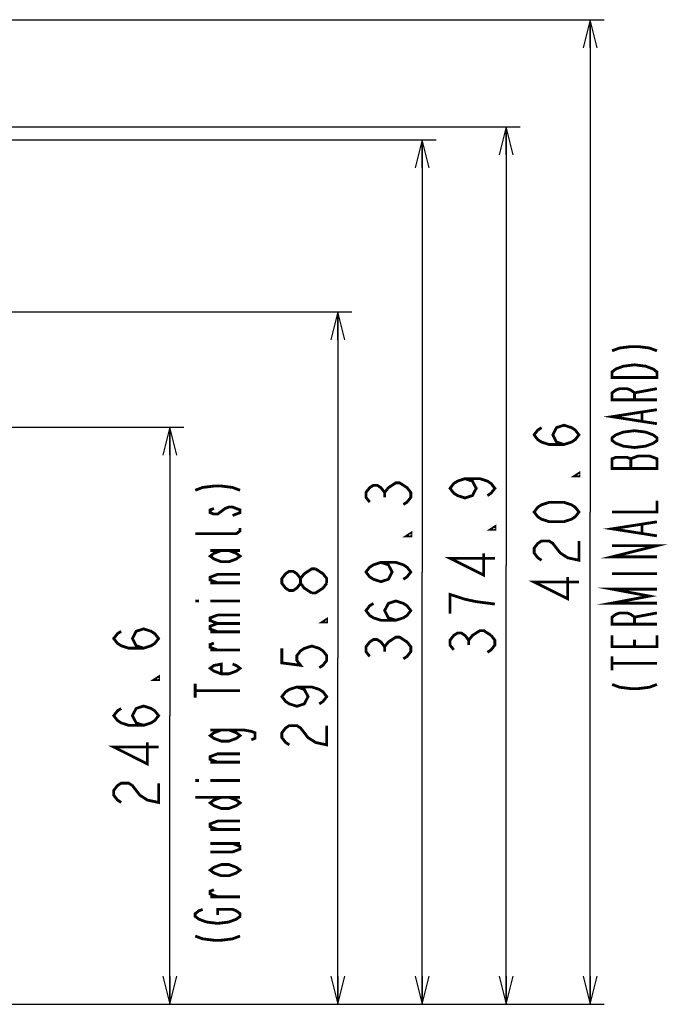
# Model space of a CAD drawing. Extents: x 33 to 410, y 33 to 287.
# Tile 50 of 90: x 348 to 395, y 33 to 104. Entities that reach past the tile are written whole.
import ezdxf

# ---------------------------------------------------------------- set-up
doc = ezdxf.new("R2010")
doc.units = 0
doc.header["$LTSCALE"] = 23.1
doc.layers.get('0').update_dxf_attribs({"linetype": 'CONTINUOUS'})
doc.layers.add('ALL_DIM', color=7, linetype='CONTINUOUS')
doc.layers.add('ALL_NOTE', color=7, linetype='CONTINUOUS')
doc.dimstyles.get("Standard").update_dxf_attribs({"dimtxt": 2.5, "dimasz": 2.5, "dimexe": 1.25, "dimexo": 0.625, "dimtad": 1, "dimcen": 2.5, "dimazin": 3, "dimtfac": 1, "dimtmove": 0, "dimatfit": 3})

# ---------------------------------------------------------------- blocks, each defined once
blk = doc.blocks.new('_OPEN')
at = {"color": 0, "linetype": 'BYBLOCK'}
for p, q in [((0, 0), (-1, 0.25)), ((-1, -0.25), (0, 0)), ((-1, 0), (0, 0))]:
    blk.add_line(p, q, dxfattribs=at)
blk = doc.blocks.new('*D12')
at = {"layer": 'ALL_DIM', "color": 2, "linetype": 'CONTINUOUS'}
for p, q in [((313.769, 74.608), (360.125, 74.608)), ((359.125, 74.608), (359.125, 54.016)), ((359.125, 33.425), (359.125, 54.016)), ((346.668, 33.425), (360.125, 33.425))]:
    blk.add_line(p, q, dxfattribs=at)
at = {"layer": 'ALL_DIM', "color": 2, "linetype": 'CONTINUOUS', "xscale": 2, "yscale": 2, "zscale": 2}
for p, rotation in [((359.125, 74.608), 90), ((359.125, 33.425), 270)]:
    blk.add_blockref('_OPEN', p, dxfattribs=dict(at, rotation=rotation))
blk = doc.blocks.new('*D13')
at = {"layer": 'ALL_DIM', "color": 2, "linetype": 'CONTINUOUS'}
for p, q in [((338.953, 82.824), (372.125, 82.824)), ((371.125, 82.824), (371.125, 58.125)), ((371.125, 33.425), (371.125, 58.125)), ((346.668, 33.425), (372.125, 33.425))]:
    blk.add_line(p, q, dxfattribs=at)
at = {"layer": 'ALL_DIM', "color": 2, "linetype": 'CONTINUOUS', "xscale": 2, "yscale": 2, "zscale": 2}
for p, rotation in [((371.125, 82.824), 90), ((371.125, 33.425), 270)]:
    blk.add_blockref('_OPEN', p, dxfattribs=dict(at, rotation=rotation))
blk = doc.blocks.new('*D14')
at = {"layer": 'ALL_DIM', "color": 2, "linetype": 'CONTINUOUS'}
for p, q in [((339.844, 95.098), (378.125, 95.098)), ((377.125, 95.098), (377.125, 64.262)), ((377.125, 33.425), (377.125, 64.262)), ((346.668, 33.425), (378.125, 33.425))]:
    blk.add_line(p, q, dxfattribs=at)
at = {"layer": 'ALL_DIM', "color": 2, "linetype": 'CONTINUOUS', "xscale": 2, "yscale": 2, "zscale": 2}
for p, rotation in [((377.125, 95.098), 90), ((377.125, 33.425), 270)]:
    blk.add_blockref('_OPEN', p, dxfattribs=dict(at, rotation=rotation))
blk = doc.blocks.new('*D15')
at = {"layer": 'ALL_DIM', "color": 2, "linetype": 'CONTINUOUS'}
for p, q in [((312.767, 103.666), (390.125, 103.666)), ((389.125, 103.666), (389.125, 68.545)), ((389.125, 33.425), (389.125, 68.545)), ((347.336, 33.425), (390.125, 33.425))]:
    blk.add_line(p, q, dxfattribs=at)
at = {"layer": 'ALL_DIM', "color": 2, "linetype": 'CONTINUOUS', "xscale": 2, "yscale": 2, "zscale": 2}
for p, rotation in [((389.125, 103.666), 90), ((389.125, 33.425), 270)]:
    blk.add_blockref('_OPEN', p, dxfattribs=dict(at, rotation=rotation))
blk = doc.blocks.new('*D16')
at = {"layer": 'ALL_DIM', "color": 2, "linetype": 'CONTINUOUS'}
for p, q in [((326.134, 96.034), (384.125, 96.034)), ((383.125, 96.034), (383.125, 64.73)), ((383.125, 33.425), (383.125, 64.73)), ((265.339, 33.425), (384.125, 33.425))]:
    blk.add_line(p, q, dxfattribs=at)
at = {"layer": 'ALL_DIM', "color": 2, "linetype": 'CONTINUOUS', "xscale": 2, "yscale": 2, "zscale": 2}
for p, rotation in [((383.125, 96.034), 90), ((383.125, 33.425), 270)]:
    blk.add_blockref('_OPEN', p, dxfattribs=dict(at, rotation=rotation))

msp = doc.modelspace()

# ---------------------------------------------------------------- linework, layer by layer
at = {"layer": 'ALL_DIM', "color": 2, "linetype": 'CONTINUOUS', "const_width": 0.2}
for points in [[(387.258, 73.361), (386.725, 73.533), (386.458, 74.049), (386.725, 74.565), (387.258, 74.737), (387.792, 74.565), (388.058, 74.393), (388.325, 74.049), (388.058, 73.705), (387.792, 73.533), (387.258, 73.361), (386.192, 73.361), (385.658, 73.533), (385.392, 73.705), (385.125, 74.049), (385.392, 74.393), (385.658, 74.565)], [(380.192, 70.922), (380.725, 70.75), (380.992, 70.234), (380.725, 69.718), (380.192, 69.546), (379.658, 69.718), (379.392, 69.89), (379.125, 70.234), (379.392, 70.578), (379.658, 70.75), (380.192, 70.922), (381.258, 70.922), (381.792, 70.75), (382.058, 70.578), (382.325, 70.234), (382.058, 69.89), (381.792, 69.718)], [(388.325, 71.297), (388.325, 71.125), (388.058, 71.125), (388.325, 71.297)], [(373.392, 69.25), (373.125, 69.594), (373.125, 69.938), (373.392, 70.282), (373.658, 70.454), (373.925, 70.454), (374.192, 70.282), (374.458, 69.938), (374.725, 70.282), (374.992, 70.454), (375.258, 70.626), (375.525, 70.626), (375.792, 70.454), (376.058, 70.282), (376.325, 69.938), (376.325, 69.594), (376.058, 69.25), (375.792, 69.078)], [(374.458, 69.594), (374.458, 69.938)], [(388.325, 68.545), (388.058, 68.201), (387.792, 68.029), (387.258, 67.857), (386.192, 67.857), (385.658, 68.029), (385.392, 68.201), (385.125, 68.545), (385.392, 68.889), (385.658, 69.061), (386.192, 69.233), (387.258, 69.233), (387.792, 69.061), (388.058, 68.889), (388.325, 68.545)], [(382.325, 67.482), (382.325, 67.31), (382.058, 67.31), (382.325, 67.482)], [(376.325, 67.014), (376.325, 66.842), (376.058, 66.842), (376.325, 67.014)], [(385.658, 65.105), (385.392, 65.277), (385.125, 65.621), (385.125, 65.965), (385.392, 66.309), (385.658, 66.481), (386.192, 66.481), (386.458, 66.309), (386.725, 65.965), (386.992, 65.621), (387.525, 65.277), (388.325, 65.105), (388.325, 66.481)], [(382.325, 65.246), (379.125, 65.246), (381.525, 64.042), (381.525, 65.59)], [(374.192, 64.95), (374.725, 64.778), (374.992, 64.262), (374.725, 63.746), (374.192, 63.574), (373.658, 63.746), (373.392, 63.918), (373.125, 64.262), (373.392, 64.606), (373.658, 64.778), (374.192, 64.95), (375.258, 64.95), (375.792, 64.778), (376.058, 64.606), (376.325, 64.262), (376.058, 63.918), (375.792, 63.746)], [(368.458, 63.457), (368.192, 63.113), (367.925, 62.941), (367.658, 62.941), (367.392, 63.113), (367.125, 63.457), (367.125, 63.801), (367.392, 64.145), (367.658, 64.317), (367.925, 64.317), (368.192, 64.145), (368.458, 63.801)], [(369.258, 62.769), (368.725, 63.113), (368.458, 63.457), (368.458, 63.801), (368.725, 64.145), (368.992, 64.317), (369.258, 64.489), (369.525, 64.489)], [(369.525, 64.489), (370.058, 64.145), (370.325, 63.801), (370.325, 63.457)], [(388.325, 63.557), (385.125, 63.557), (387.525, 62.353), (387.525, 63.901)], [(370.325, 63.457), (370.058, 63.113), (369.792, 62.941), (369.525, 62.769), (369.258, 62.769)], [(382.325, 61.978), (380.992, 62.15), (380.192, 62.322), (379.658, 62.494), (379.125, 62.666), (379.125, 61.29)], [(375.258, 60.822), (374.725, 60.994), (374.458, 61.51), (374.725, 62.026), (375.258, 62.198), (375.792, 62.026), (376.058, 61.854), (376.325, 61.51), (376.058, 61.166), (375.792, 60.994), (375.258, 60.822), (374.192, 60.822), (373.658, 60.994), (373.392, 61.166), (373.125, 61.51), (373.392, 61.854), (373.658, 62.026)], [(370.325, 60.877), (370.325, 60.705), (370.058, 60.705), (370.325, 60.877)], [(357.258, 58.832), (356.725, 59.004), (356.458, 59.52), (356.725, 60.036), (357.258, 60.208), (357.792, 60.036), (358.058, 59.864), (358.325, 59.52), (358.058, 59.176), (357.792, 59.004), (357.258, 58.832), (356.192, 58.832), (355.658, 59.004), (355.392, 59.176), (355.125, 59.52), (355.392, 59.864), (355.658, 60.036)], [(373.392, 58.242), (373.125, 58.586), (373.125, 58.93), (373.392, 59.274), (373.658, 59.446), (373.925, 59.446), (374.192, 59.274), (374.458, 58.93), (374.725, 59.274), (374.992, 59.446), (375.258, 59.618), (375.525, 59.618), (375.792, 59.446), (376.058, 59.274), (376.325, 58.93), (376.325, 58.586), (376.058, 58.242), (375.792, 58.07)], [(379.392, 58.71), (379.125, 59.054), (379.125, 59.398), (379.392, 59.742), (379.658, 59.914), (379.925, 59.914), (380.192, 59.742), (380.458, 59.398), (380.725, 59.742), (380.992, 59.914), (381.258, 60.086), (381.525, 60.086), (382.058, 59.742)], [(382.058, 59.742), (382.325, 59.398), (382.325, 59.054), (382.058, 58.71), (381.792, 58.538)], [(367.125, 58.813), (367.125, 57.781), (368.458, 57.609), (368.192, 57.953), (368.192, 58.297), (368.458, 58.641), (368.725, 58.813), (369.258, 58.985), (369.792, 58.813), (370.058, 58.641), (370.325, 58.297), (370.325, 57.953), (370.058, 57.609), (369.792, 57.437)], [(374.458, 58.586), (374.458, 58.93)], [(380.458, 59.054), (380.458, 59.398)], [(358.325, 56.768), (358.325, 56.596), (358.058, 56.596), (358.325, 56.768)], [(368.192, 56.061), (368.725, 55.889), (368.992, 55.373), (368.725, 54.857), (368.192, 54.685), (367.658, 54.857), (367.392, 55.029), (367.125, 55.373), (367.392, 55.717), (367.658, 55.889), (368.192, 56.061), (369.258, 56.061), (369.792, 55.889), (370.058, 55.717), (370.325, 55.373), (370.058, 55.029), (369.792, 54.857)], [(357.258, 53.328), (356.725, 53.5), (356.458, 54.016), (356.725, 54.532), (357.258, 54.704), (357.792, 54.532), (358.058, 54.36), (358.325, 54.016), (358.058, 53.672), (357.792, 53.5), (357.258, 53.328), (356.192, 53.328), (355.658, 53.5), (355.392, 53.672), (355.125, 54.016), (355.392, 54.36), (355.658, 54.532)], [(367.658, 51.933), (367.392, 52.105), (367.125, 52.449), (367.125, 52.793), (367.392, 53.137), (367.658, 53.309), (368.192, 53.309), (368.458, 53.137), (368.725, 52.793), (368.992, 52.449), (369.525, 52.105), (370.325, 51.933), (370.325, 53.309)], [(358.325, 51.78), (355.125, 51.78), (357.525, 50.576), (357.525, 52.124)], [(355.658, 47.824), (355.392, 47.996), (355.125, 48.34), (355.125, 48.684), (355.392, 49.028), (355.658, 49.2), (356.192, 49.2), (356.458, 49.028), (356.725, 48.684), (356.992, 48.34), (357.525, 47.996), (358.325, 47.824), (358.325, 49.2)]]:
    msp.add_lwpolyline(points, dxfattribs=at)
at = {"layer": 'ALL_NOTE', "color": 2, "linetype": 'CONTINUOUS', "const_width": 0.2}
for points in [[(390.69, 80.045), (391.224, 80.245), (392.024, 80.345), (392.557, 80.345), (393.357, 80.245), (393.89, 80.045)], [(390.69, 78.145), (390.69, 78.545), (390.957, 78.745), (391.224, 78.845), (391.49, 78.945), (392.29, 79.045), (393.09, 78.945), (393.357, 78.845), (393.624, 78.745), (393.89, 78.545), (393.89, 78.145), (390.69, 78.145)], [(393.89, 76.545), (390.69, 76.545), (390.69, 77.045), (390.957, 77.245), (391.224, 77.345), (391.757, 77.345), (392.024, 77.245), (392.29, 77.045), (392.29, 76.545)], [(392.29, 77.045), (393.89, 77.345)], [(393.89, 74.845), (390.69, 75.345), (393.89, 75.845)], [(392.824, 75.045), (392.824, 75.645)], [(393.357, 74.145), (393.624, 74.045), (393.89, 73.845), (393.89, 73.645), (393.624, 73.445), (393.357, 73.345), (393.09, 73.245), (392.29, 73.145), (391.49, 73.245), (391.224, 73.345), (390.957, 73.445), (390.69, 73.645), (390.69, 73.845), (390.957, 74.045), (391.224, 74.145), (391.49, 74.245), (392.29, 74.345), (393.09, 74.245), (393.357, 74.145)], [(390.69, 71.645), (393.89, 71.645), (393.89, 72.345), (393.624, 72.445), (393.357, 72.545), (392.557, 72.545), (392.29, 72.445), (392.024, 72.345), (391.757, 72.445), (390.957, 72.445), (390.69, 72.345), (390.69, 71.645)], [(392.024, 71.645), (392.024, 72.345)], [(360.941, 70.096), (361.474, 70.296), (362.274, 70.396), (362.808, 70.396), (363.608, 70.296), (364.141, 70.096)], [(362.274, 68.796), (362.008, 68.696), (362.008, 68.496), (362.274, 68.396), (362.541, 68.396), (362.808, 68.596), (363.074, 68.796), (363.341, 68.896), (363.608, 68.896), (363.874, 68.796), (364.141, 68.696), (364.141, 68.496), (363.874, 68.396), (363.608, 68.296)], [(390.69, 68.545), (393.89, 68.545), (393.89, 69.345)], [(364.141, 67.396), (364.141, 67.196), (363.874, 66.996), (360.941, 66.996)], [(393.89, 66.845), (390.69, 67.345), (393.89, 67.845)], [(392.824, 67.045), (392.824, 67.645)], [(393.89, 65.345), (390.69, 65.345), (393.89, 66.145), (390.69, 66.145)], [(363.341, 65.796), (363.874, 65.596), (364.141, 65.396), (363.874, 65.196), (363.341, 64.996), (362.808, 64.996), (362.274, 65.196), (362.008, 65.396), (362.274, 65.596), (362.808, 65.796)], [(362.008, 65.796), (364.141, 65.796)], [(362.541, 63.496), (362.008, 63.696), (362.008, 63.896), (362.541, 64.096), (364.141, 64.096)], [(390.69, 64.145), (393.89, 64.145)], [(364.141, 63.496), (362.008, 63.496)], [(393.89, 62.045), (390.69, 62.045), (393.357, 62.545), (390.69, 63.045), (393.89, 63.045)], [(360.941, 62.196), (361.208, 62.196)], [(362.008, 62.196), (364.141, 62.196)], [(362.541, 60.596), (362.008, 60.796), (362.008, 60.996), (362.541, 61.196), (364.141, 61.196)], [(393.89, 60.545), (390.69, 60.545), (390.69, 61.045), (390.957, 61.245), (391.224, 61.345), (391.757, 61.345), (392.024, 61.245), (392.29, 61.045), (392.29, 60.545)], [(392.29, 61.045), (393.89, 61.345)], [(362.541, 59.996), (362.008, 60.196), (362.008, 60.396), (362.541, 60.596), (364.141, 60.596)], [(362.008, 59.996), (364.141, 59.996)], [(393.89, 59.745), (393.89, 58.945), (390.69, 58.945), (390.69, 59.745)], [(362.541, 58.696), (362.008, 58.896), (362.008, 59.096), (362.274, 59.196)], [(392.29, 58.945), (392.29, 59.445)], [(364.141, 58.696), (362.008, 58.696)], [(390.69, 57.245), (390.69, 58.245)], [(363.608, 57.696), (363.874, 57.596), (364.141, 57.396), (363.874, 57.196), (363.341, 56.996), (362.808, 56.996), (362.274, 57.196), (362.008, 57.396), (362.274, 57.596), (362.808, 57.696), (362.808, 56.996)], [(390.69, 57.745), (393.89, 57.745)], [(360.941, 55.296), (360.941, 56.296)], [(390.69, 56.245), (391.224, 56.045), (392.024, 55.945), (392.557, 55.945), (393.357, 56.045), (393.89, 56.245)], [(360.941, 55.796), (364.141, 55.796)], [(363.341, 52.996), (363.874, 52.796), (364.141, 52.596), (363.874, 52.396), (363.341, 52.196), (362.808, 52.196), (362.274, 52.396), (362.008, 52.596), (362.274, 52.796), (362.808, 52.996)], [(362.008, 52.996), (364.408, 52.996), (364.941, 52.896), (365.208, 52.796), (365.208, 52.396), (364.941, 52.296)], [(362.541, 50.696), (362.008, 50.896), (362.008, 51.096), (362.541, 51.296), (364.141, 51.296)], [(364.141, 50.696), (362.008, 50.696)], [(360.941, 49.396), (361.208, 49.396)], [(362.008, 49.396), (364.141, 49.396)], [(360.941, 48.196), (364.141, 48.196)], [(363.341, 48.196), (363.874, 47.996), (364.141, 47.796), (363.874, 47.596), (363.341, 47.396), (362.808, 47.396), (362.274, 47.596), (362.008, 47.796), (362.274, 47.996), (362.808, 48.196)], [(362.541, 45.896), (362.008, 46.096), (362.008, 46.296), (362.541, 46.496), (364.141, 46.496)], [(364.141, 45.896), (362.008, 45.896)], [(362.008, 44.296), (363.608, 44.296), (364.141, 44.496), (364.141, 44.696), (363.608, 44.896)], [(362.008, 44.896), (364.141, 44.896)], [(363.341, 43.396), (363.874, 43.196), (364.141, 42.996), (363.874, 42.796), (363.341, 42.596), (362.808, 42.596), (362.274, 42.796), (362.008, 42.996), (362.274, 43.196), (362.808, 43.396), (363.341, 43.396)], [(362.541, 41.096), (362.008, 41.296), (362.008, 41.496), (362.274, 41.596)], [(364.141, 41.096), (362.008, 41.096)], [(362.541, 39.796), (362.541, 40.196), (363.608, 40.196), (363.874, 40.096), (364.141, 39.896), (364.141, 39.696), (363.874, 39.496), (363.608, 39.396), (363.341, 39.296), (362.541, 39.196), (361.741, 39.296), (361.474, 39.396), (361.208, 39.496), (360.941, 39.696), (360.941, 39.896), (361.208, 40.096), (361.474, 40.196)], [(360.941, 38.296), (361.474, 38.096), (362.274, 37.996), (362.808, 37.996), (363.608, 38.096), (364.141, 38.296)]]:
    msp.add_lwpolyline(points, dxfattribs=at)

# ---------------------------------------------------------------- dimensions: what is measured, and where the dimension line sits
at = {"layer": 'ALL_DIM', "color": 2, "linetype": 'CONTINUOUS'}
for base, p1, p2, picture, middle in [((389.125, 103.666), (346.336, 33.425), (311.767, 103.666), '*D15', (389.125, 61.665)), ((383.125, 96.034), (264.339, 33.425), (325.134, 96.034), '*D16', (383.125, 57.85)), ((377.125, 95.098), (345.668, 33.425), (338.844, 95.098), '*D14', (377.125, 57.382)), ((371.125, 82.824), (345.668, 33.425), (337.953, 82.824), '*D13', (371.125, 51.245)), ((359.125, 74.608), (345.668, 33.425), (312.769, 74.608), '*D12', (359.125, 47.136))]:
    dim = msp.add_linear_dim(base=base, p1=p1, p2=p2, angle=90, dimstyle='Standard', dxfattribs=at)
    dim.commit()
    dim.dimension.update_dxf_attribs({"geometry": picture, "text_midpoint": middle, "dimtype": 128})

doc.saveas('drawing.dxf')
